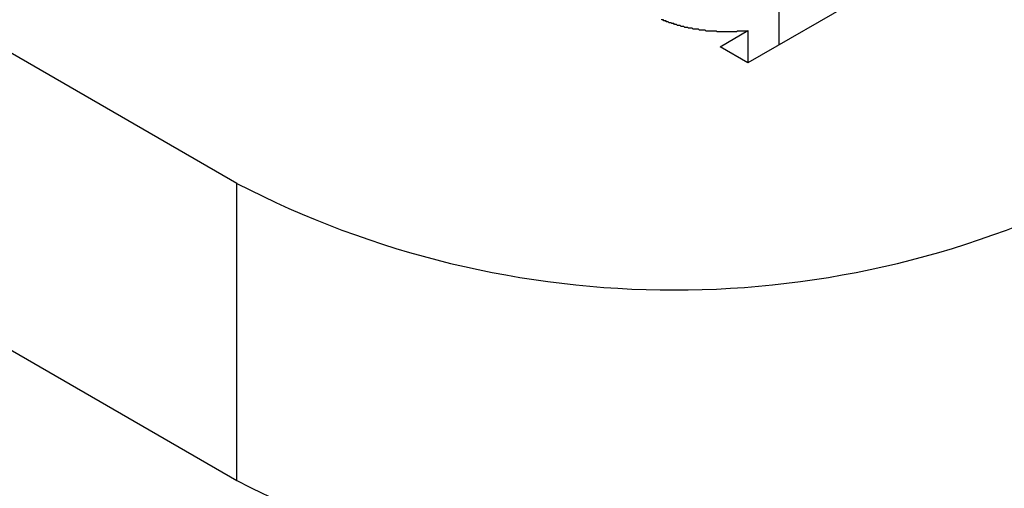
# Model space of a CAD drawing. Extents: x 9.3 to 31.1, y 5.1 to 19.6.
# Tile 119 of 132: x 29.2269 to 29.3335, y 18.8847 to 18.9354. Entities that reach past the tile are written whole.
import ezdxf

# ---------------------------------------------------------------- set-up
doc = ezdxf.new("R2010")
doc.units = 0
doc.layers.get('0').update_dxf_attribs({"linetype": 'CONTINUOUS'})

msp = doc.modelspace()

# ---------------------------------------------------------------- linework, layer by layer
at = {"color": 7, "linetype": 'CONTINUOUS'}
for p, q in [((29.2504222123, 18.9177106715), (28.6658063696, 19.2552022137)), ((28.6658063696, 19.2230549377), (29.2504222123, 18.8855633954)), ((29.3217139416, 18.9399780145), (29.3057309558, 18.9307512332)), ((29.3090673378, 18.9370843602), (29.3090673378, 18.9326772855)), ((29.3027173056, 18.9324909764), (29.3057076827, 18.9342422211)), ((29.3057076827, 18.9342422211), (29.3057076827, 18.9307646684)), ((29.3057309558, 18.9307512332), (29.3027173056, 18.9324909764)), ((29.2504222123, 18.8855633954), (29.2504222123, 18.9177106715))]:
    msp.add_line(p, q, dxfattribs=at)
at = {"color": 7}
msp.add_polyline3d([(29.3057, 18.9342, 0), (29.3056, 18.9342, 0), (29.3055, 18.9342, 0), (29.3055, 18.9342, 0), (29.3054, 18.9342, 0), (29.3053, 18.9342, 0), (29.3052, 18.9342, 0), (29.3052, 18.9342, 0), (29.3051, 18.9342, 0), (29.305, 18.9342, 0), (29.3049, 18.9342, 0), (29.3048, 18.9342, 0), (29.3047, 18.9342, 0), (29.3047, 18.9342, 0), (29.3046, 18.9342, 0), (29.3045, 18.9341, 0), (29.3044, 18.9341, 0), (29.3043, 18.9341, 0), (29.3043, 18.9341, 0), (29.3042, 18.9341, 0), (29.3041, 18.9341, 0), (29.304, 18.9341, 0), (29.3039, 18.9341, 0), (29.3038, 18.9341, 0), (29.3038, 18.9341, 0), (29.3037, 18.9341, 0), (29.3036, 18.9341, 0), (29.3035, 18.9341, 0), (29.3034, 18.9341, 0), (29.3033, 18.9341, 0), (29.3033, 18.9341, 0), (29.3032, 18.9341, 0), (29.3031, 18.9341, 0), (29.303, 18.9341, 0), (29.3029, 18.9341, 0), (29.3028, 18.9341, 0), (29.3027, 18.9341, 0), (29.3027, 18.9341, 0), (29.3026, 18.9341, 0), (29.3025, 18.9341, 0), (29.3024, 18.9341, 0), (29.3023, 18.9342, 0), (29.3022, 18.9342, 0), (29.3022, 18.9342, 0), (29.3021, 18.9342, 0), (29.302, 18.9342, 0), (29.3019, 18.9342, 0), (29.3018, 18.9342, 0), (29.3017, 18.9342, 0), (29.3016, 18.9342, 0), (29.3016, 18.9342, 0), (29.3015, 18.9342, 0), (29.3014, 18.9342, 0), (29.3013, 18.9342, 0), (29.3012, 18.9342, 0), (29.3011, 18.9343, 0), (29.3011, 18.9343, 0), (29.301, 18.9343, 0), (29.3009, 18.9343, 0), (29.3008, 18.9343, 0), (29.3007, 18.9343, 0), (29.3006, 18.9343, 0), (29.3006, 18.9343, 0), (29.3005, 18.9343, 0), (29.3004, 18.9344, 0), (29.3003, 18.9344, 0), (29.3002, 18.9344, 0), (29.3001, 18.9344, 0), (29.3001, 18.9344, 0), (29.3, 18.9344, 0), (29.2999, 18.9344, 0), (29.2998, 18.9344, 0), (29.2997, 18.9345, 0), (29.2996, 18.9345, 0), (29.2996, 18.9345, 0), (29.2995, 18.9345, 0), (29.2994, 18.9345, 0), (29.2993, 18.9345, 0), (29.2992, 18.9346, 0), (29.2991, 18.9346, 0), (29.2991, 18.9346, 0), (29.299, 18.9346, 0), (29.2989, 18.9346, 0), (29.2988, 18.9347, 0), (29.2987, 18.9347, 0), (29.2987, 18.9347, 0), (29.2986, 18.9347, 0), (29.2985, 18.9347, 0), (29.2984, 18.9348, 0), (29.2984, 18.9348, 0), (29.2983, 18.9348, 0), (29.2982, 18.9348, 0), (29.2981, 18.9348, 0), (29.298, 18.9349, 0), (29.298, 18.9349, 0), (29.2979, 18.9349, 0), (29.2978, 18.9349, 0), (29.2977, 18.935, 0), (29.2977, 18.935, 0), (29.2976, 18.935, 0), (29.2975, 18.935, 0), (29.2974, 18.9351, 0), (29.2974, 18.9351, 0), (29.2973, 18.9351, 0), (29.2972, 18.9351, 0), (29.2971, 18.9352, 0), (29.2971, 18.9352, 0), (29.297, 18.9352, 0), (29.2969, 18.9352, 0), (29.2969, 18.9353, 0), (29.2968, 18.9353, 0), (29.2967, 18.9353, 0), (29.2966, 18.9353, 0), (29.2966, 18.9354, 0), (29.2965, 18.9354, 0), (29.2964, 18.9354, 0), (29.2964, 18.9355, 0)], dxfattribs=at)
at = {"color": 7, "linetype": 'CONTINUOUS'}
for centre, radius in [((29.2977482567, 19.0090496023), 0.1028715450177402), ((29.2977482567, 18.9769023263), 0.1028715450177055)]:
    msp.add_arc(centre, radius, 242.6096722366, 297.3903277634, dxfattribs=at)

doc.saveas('drawing.dxf')
